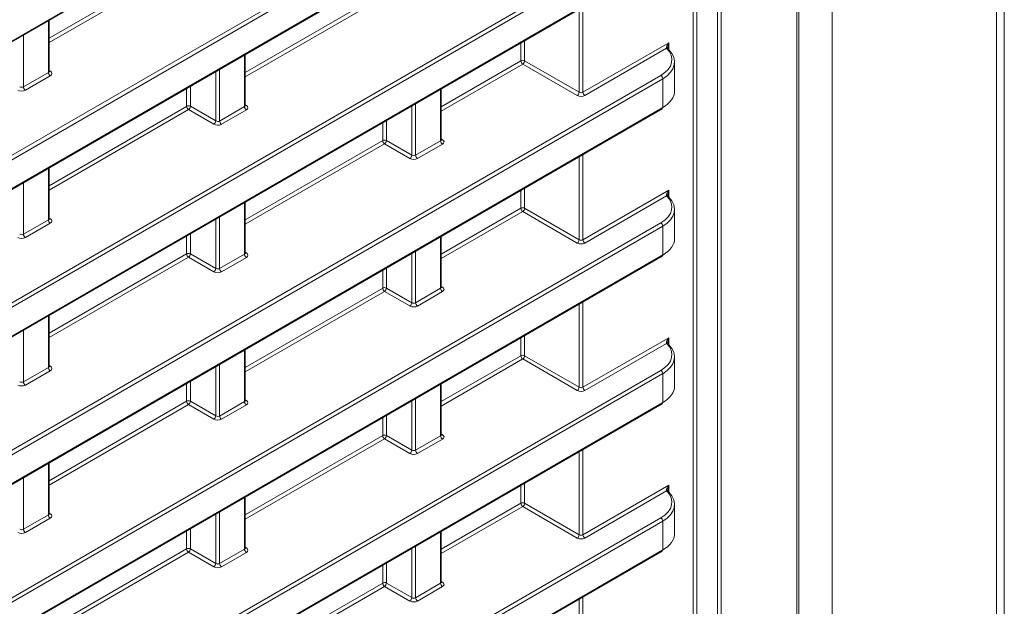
# Model space of a CAD drawing. Header units: millimetres. Extents: x 0 to 1118, y 0 to 864.
# Tile 96 of 156: x 1013 to 1031, y 333 to 344. Entities that reach past the tile are written whole.
import ezdxf

# ---------------------------------------------------------------- set-up
doc = ezdxf.new("R2010")
doc.units = ezdxf.units.MM

msp = doc.modelspace()

# ---------------------------------------------------------------- linework, layer by layer
at = {"color": 7, "linetype": 'Continuous', "lineweight": 15}
for p, q in [((1031.251, 363.868), (1031.251, 317.529)), ((1027.453, 314.593), (1027.453, 362.443)), ((1006.311, 339.621), (1024.927, 350.368)), ((1006.311, 336.897), (1024.927, 347.643)), ((1006.311, 334.173), (1024.927, 344.919)), ((1013.598, 342.887), (1013.598, 343.827)), ((1017.221, 342.255), (1017.221, 343.195)), ((1025.157, 342.521), (1025.157, 343.059)), ((1020.845, 341.623), (1020.845, 342.563)), ((1006.311, 331.449), (1024.927, 342.195)), ((1013.598, 340.163), (1013.598, 341.103)), ((1017.221, 339.531), (1017.221, 340.471)), ((1025.157, 339.797), (1025.157, 340.335)), ((1020.845, 338.899), (1020.845, 339.839)), ((1006.311, 328.725), (1024.927, 339.471)), ((1013.598, 337.439), (1013.598, 338.379)), ((1017.221, 336.807), (1017.221, 337.747)), ((1025.157, 337.073), (1025.157, 337.611)), ((1020.845, 336.175), (1020.845, 337.115)), ((1006.311, 326), (1024.927, 336.747)), ((1013.598, 334.715), (1013.598, 335.655)), ((1017.221, 334.083), (1017.221, 335.023)), ((1025.157, 334.349), (1025.157, 334.887)), ((1020.845, 333.451), (1020.845, 334.391)), ((1006.311, 323.276), (1024.927, 334.023))]:
    msp.add_line(p, q, dxfattribs=at)
at = {"color": 9, "linetype": 'Continuous', "lineweight": 0}
for p, q in [((1031.105, 363.664), (1031.105, 317.325)), ((1027.417, 314.542), (1027.417, 362.392)), ((1028.069, 361.911), (1028.069, 315.573)), ((1025.948, 316.214), (1025.948, 359.105)), ((1026.018, 359.105), (1026.018, 316.214)), ((1025.569, 358.911), (1025.569, 316.433)), ((1025.499, 316.432), (1025.499, 358.87)), ((1006.322, 339.644), (1024.938, 350.39)), ((1006.287, 337.513), (1024.903, 348.259)), ((1024.938, 348.198), (1006.322, 337.452)), ((1006.322, 336.92), (1024.938, 347.666)), ((1006.287, 334.789), (1024.903, 345.535)), ((1024.938, 345.474), (1006.322, 334.728)), ((1006.322, 334.196), (1024.938, 344.942)), ((1013.598, 343.497), (1016.137, 344.963)), ((1016.172, 344.902), (1013.598, 343.416)), ((1017.221, 342.865), (1019.761, 344.331)), ((1019.796, 344.27), (1017.221, 342.784)), ((1023.393, 342.5), (1023.393, 344.034)), ((1023.463, 344.074), (1023.463, 342.499)), ((1013.583, 342.866), (1013.583, 343.819)), ((1013.122, 343.552), (1013.122, 342.6)), ((1022.385, 343.452), (1022.385, 343.082)), ((1022.315, 343.082), (1022.315, 343.411)), ((1023.463, 342.499), (1025.048, 343.413)), ((1025.01, 343.311), (1023.498, 342.438)), ((1025.048, 343.413), (1025.048, 343.302)), ((1017.207, 342.234), (1017.207, 343.187)), ((1020.845, 342.233), (1022.315, 343.082)), ((1022.385, 343.082), (1023.393, 342.5)), ((1013.598, 342.901), (1013.619, 342.887)), ((1016.676, 341.969), (1016.676, 342.88)), ((1016.746, 342.92), (1016.746, 341.968)), ((1022.35, 343.021), (1020.845, 342.152)), ((1023.358, 342.439), (1022.35, 343.021)), ((1006.287, 332.065), (1024.903, 342.811)), ((1024.938, 342.75), (1006.322, 332.004)), ((1013.122, 342.6), (1013.583, 342.866)), ((1013.618, 342.805), (1013.157, 342.539)), ((1024.938, 342.218), (1024.938, 342.75)), ((1016.137, 342.239), (1016.137, 342.569)), ((1016.207, 342.609), (1016.207, 342.24)), ((1020.831, 341.602), (1020.831, 342.554)), ((1006.322, 331.472), (1024.938, 342.218)), ((1013.598, 340.773), (1016.137, 342.239)), ((1016.172, 342.178), (1013.598, 340.692)), ((1016.641, 341.908), (1016.172, 342.178)), ((1016.207, 342.24), (1016.676, 341.969)), ((1016.746, 341.968), (1017.207, 342.234)), ((1017.242, 342.173), (1016.781, 341.907)), ((1017.221, 342.269), (1017.243, 342.255)), ((1020.3, 341.337), (1020.3, 342.248)), ((1020.37, 342.288), (1020.37, 341.336)), ((1019.831, 341.977), (1019.831, 341.608)), ((1019.761, 341.607), (1019.761, 341.937)), ((1017.221, 340.141), (1019.761, 341.607)), ((1019.831, 341.608), (1020.3, 341.337)), ((1020.37, 341.336), (1020.831, 341.602)), ((1020.845, 341.637), (1020.867, 341.623)), ((1019.796, 341.546), (1017.221, 340.06)), ((1020.264, 341.276), (1019.796, 341.546)), ((1020.865, 341.541), (1020.405, 341.275)), ((1023.393, 339.776), (1023.393, 341.31)), ((1023.463, 341.35), (1023.463, 339.775)), ((1013.583, 340.142), (1013.583, 341.094)), ((1013.122, 340.828), (1013.122, 339.876)), ((1022.385, 340.728), (1022.385, 340.358)), ((1023.463, 339.775), (1025.048, 340.689)), ((1025.048, 340.689), (1025.048, 340.578)), ((1022.315, 340.358), (1022.315, 340.687)), ((1025.01, 340.587), (1023.498, 339.714)), ((1017.207, 339.51), (1017.207, 340.462)), ((1020.845, 339.509), (1022.315, 340.358)), ((1022.385, 340.358), (1023.393, 339.776)), ((1013.598, 340.176), (1013.619, 340.163)), ((1016.676, 339.245), (1016.676, 340.156)), ((1016.746, 340.196), (1016.746, 339.244)), ((1022.35, 340.297), (1020.845, 339.428)), ((1023.358, 339.714), (1022.35, 340.297)), ((1006.287, 329.34), (1024.903, 340.087)), ((1024.938, 340.026), (1006.322, 329.28)), ((1013.122, 339.876), (1013.583, 340.142)), ((1013.618, 340.081), (1013.157, 339.815)), ((1024.938, 339.494), (1024.938, 340.026)), ((1016.137, 339.515), (1016.137, 339.845)), ((1016.207, 339.885), (1016.207, 339.516)), ((1020.831, 338.878), (1020.831, 339.83)), ((1006.322, 328.747), (1024.938, 339.494)), ((1013.598, 338.049), (1016.137, 339.515)), ((1016.172, 339.454), (1013.598, 337.968)), ((1016.641, 339.184), (1016.172, 339.454)), ((1016.207, 339.516), (1016.676, 339.245)), ((1016.746, 339.244), (1017.207, 339.51)), ((1017.242, 339.449), (1016.781, 339.183)), ((1017.221, 339.544), (1017.243, 339.531)), ((1020.3, 338.613), (1020.3, 339.524)), ((1020.37, 339.564), (1020.37, 338.612)), ((1019.831, 339.253), (1019.831, 338.884)), ((1019.761, 338.883), (1019.761, 339.213)), ((1017.221, 337.417), (1019.761, 338.883)), ((1019.831, 338.884), (1020.3, 338.613)), ((1020.37, 338.612), (1020.831, 338.878)), ((1020.845, 338.912), (1020.867, 338.899)), ((1019.796, 338.822), (1017.221, 337.336)), ((1020.264, 338.552), (1019.796, 338.822)), ((1020.865, 338.817), (1020.405, 338.551)), ((1023.393, 337.052), (1023.393, 338.586)), ((1023.463, 338.626), (1023.463, 337.051)), ((1013.583, 337.418), (1013.583, 338.37)), ((1013.122, 338.104), (1013.122, 337.152)), ((1022.315, 337.633), (1022.315, 337.963)), ((1022.385, 338.004), (1022.385, 337.634)), ((1023.463, 337.051), (1025.048, 337.965)), ((1025.048, 337.965), (1025.048, 337.854)), ((1025.01, 337.862), (1023.498, 336.99)), ((1017.207, 336.786), (1017.207, 337.738)), ((1020.845, 336.785), (1022.315, 337.633)), ((1022.385, 337.634), (1023.393, 337.052)), ((1013.122, 337.152), (1013.583, 337.418)), ((1013.598, 337.452), (1013.619, 337.439)), ((1016.676, 336.521), (1016.676, 337.432)), ((1016.746, 337.472), (1016.746, 336.52)), ((1022.35, 337.573), (1020.845, 336.704)), ((1023.358, 336.99), (1022.35, 337.573)), ((1006.287, 326.616), (1024.903, 337.363)), ((1024.938, 337.302), (1006.322, 326.556)), ((1013.618, 337.357), (1013.157, 337.091)), ((1024.938, 336.77), (1024.938, 337.302)), ((1016.137, 336.791), (1016.137, 337.121)), ((1016.207, 337.161), (1016.207, 336.791)), ((1020.831, 336.154), (1020.831, 337.106)), ((1006.322, 326.023), (1024.938, 336.77)), ((1013.598, 335.325), (1016.137, 336.791)), ((1016.172, 336.73), (1013.598, 335.244)), ((1016.641, 336.46), (1016.172, 336.73)), ((1016.207, 336.791), (1016.676, 336.521)), ((1016.746, 336.52), (1017.207, 336.786)), ((1017.242, 336.725), (1016.781, 336.459)), ((1017.221, 336.82), (1017.243, 336.807)), ((1020.3, 335.889), (1020.3, 336.8)), ((1020.37, 336.84), (1020.37, 335.888)), ((1019.831, 336.529), (1019.831, 336.159)), ((1019.761, 336.159), (1019.761, 336.489)), ((1017.221, 334.693), (1019.761, 336.159)), ((1019.831, 336.159), (1020.3, 335.889)), ((1020.37, 335.888), (1020.831, 336.154)), ((1020.845, 336.188), (1020.867, 336.175)), ((1019.796, 336.098), (1017.221, 334.612)), ((1020.264, 335.828), (1019.796, 336.098)), ((1020.865, 336.093), (1020.405, 335.827)), ((1023.393, 334.328), (1023.393, 335.862)), ((1023.463, 335.902), (1023.463, 334.327)), ((1013.583, 334.694), (1013.583, 335.646)), ((1013.122, 335.38), (1013.122, 334.428)), ((1022.315, 334.909), (1022.315, 335.239)), ((1022.385, 335.279), (1022.385, 334.91)), ((1023.463, 334.327), (1025.048, 335.241)), ((1025.048, 335.241), (1025.048, 335.13)), ((1025.01, 335.138), (1023.498, 334.266)), ((1017.207, 334.062), (1017.207, 335.014)), ((1020.845, 334.061), (1022.315, 334.909)), ((1022.385, 334.91), (1023.393, 334.328)), ((1013.122, 334.428), (1013.583, 334.694)), ((1013.598, 334.728), (1013.619, 334.715)), ((1016.676, 333.797), (1016.676, 334.708)), ((1016.746, 334.748), (1016.746, 333.796)), ((1022.35, 334.849), (1020.845, 333.98)), ((1023.358, 334.266), (1022.35, 334.849)), ((1006.287, 323.892), (1024.903, 334.639)), ((1024.938, 334.578), (1006.322, 323.831)), ((1013.618, 334.633), (1013.157, 334.367)), ((1024.938, 334.046), (1024.938, 334.578)), ((1016.137, 334.067), (1016.137, 334.397)), ((1016.207, 334.437), (1016.207, 334.067)), ((1020.831, 333.43), (1020.831, 334.382)), ((1006.322, 323.299), (1024.938, 334.046)), ((1013.598, 332.601), (1016.137, 334.067)), ((1016.172, 334.006), (1013.598, 332.52)), ((1016.641, 333.735), (1016.172, 334.006)), ((1016.207, 334.067), (1016.676, 333.797)), ((1016.746, 333.796), (1017.207, 334.062)), ((1017.242, 334.001), (1016.781, 333.735)), ((1017.221, 334.096), (1017.243, 334.083)), ((1020.3, 333.165), (1020.3, 334.076)), ((1020.37, 334.116), (1020.37, 333.164)), ((1019.831, 333.805), (1019.831, 333.435)), ((1019.761, 333.435), (1019.761, 333.765)), ((1017.221, 331.969), (1019.761, 333.435)), ((1019.831, 333.435), (1020.3, 333.165)), ((1020.37, 333.164), (1020.831, 333.43)), ((1020.845, 333.464), (1020.867, 333.451)), ((1019.796, 333.374), (1017.221, 331.888)), ((1020.264, 333.103), (1019.796, 333.374)), ((1020.865, 333.369), (1020.405, 333.103)), ((1023.393, 331.604), (1023.393, 333.138)), ((1023.463, 333.178), (1023.463, 331.602))]:
    msp.add_line(p, q, dxfattribs=at)
for centre, radius, start, end in [((1025.019, 343.293), 0.0276, 48.7677, 117.4873), ((1025.023, 343.28), 0.0336, 50.4995, 113.2008), ((1022.35, 343.013), 0.077, 63.2338, 117.3435), ((1022.392, 343.085), 0.077, 182.6523, 236.7703), ((1022.306, 343.087), 0.0793, 303.5222, 356.4778), ((1013.603, 342.911), 0.0278, 257.8973, 303.5269), ((1013.66, 342.87), 0.077, 182.6523, 236.7703), ((1024.861, 342.747), 0.077, 2.6523, 56.7703), ((1013.199, 342.603), 0.077, 182.6523, 236.7703), ((1023.314, 342.505), 0.0793, 303.5222, 356.4778), ((1023.54, 342.502), 0.077, 182.6523, 236.7703), ((1016.172, 342.171), 0.077, 63.2338, 117.3435), ((1016.214, 342.243), 0.077, 182.6523, 236.7703), ((1016.128, 342.244), 0.0793, 303.5222, 356.4778), ((1017.284, 342.237), 0.077, 182.6523, 236.7703), ((1017.227, 342.279), 0.0278, 257.8973, 303.5269), ((1016.597, 341.974), 0.0793, 303.5222, 356.4778), ((1016.823, 341.971), 0.077, 182.6523, 236.7703), ((1019.796, 341.539), 0.077, 63.2338, 117.3435), ((1019.838, 341.611), 0.077, 182.6523, 236.7703), ((1019.752, 341.612), 0.0793, 303.5222, 356.4778), ((1020.908, 341.605), 0.077, 182.6523, 236.7703), ((1020.851, 341.647), 0.0278, 257.8973, 303.5269), ((1020.221, 341.342), 0.0793, 303.5222, 356.4778), ((1020.447, 341.339), 0.077, 182.6523, 236.7703), ((1025.019, 340.569), 0.0276, 48.7677, 117.4873), ((1025.023, 340.556), 0.0336, 50.4995, 113.2008), ((1022.35, 340.289), 0.077, 63.2338, 117.3435), ((1022.392, 340.361), 0.077, 182.6523, 236.7703), ((1022.306, 340.363), 0.0793, 303.5222, 356.4778), ((1013.603, 340.186), 0.0278, 257.8973, 303.5269), ((1013.66, 340.145), 0.077, 182.6523, 236.7703), ((1024.861, 340.023), 0.077, 2.6523, 56.7703), ((1013.199, 339.879), 0.077, 182.6523, 236.7703), ((1023.314, 339.781), 0.0793, 303.5222, 356.4778), ((1023.54, 339.778), 0.077, 182.6523, 236.7703), ((1016.172, 339.447), 0.077, 63.2338, 117.3435), ((1016.214, 339.519), 0.077, 182.6523, 236.7703), ((1016.128, 339.52), 0.0793, 303.5222, 356.4778), ((1017.284, 339.513), 0.077, 182.6523, 236.7703), ((1017.227, 339.554), 0.0278, 257.8973, 303.5269), ((1016.597, 339.25), 0.0793, 303.5222, 356.4778), ((1016.823, 339.247), 0.077, 182.6523, 236.7703), ((1019.796, 338.815), 0.077, 63.2338, 117.3435), ((1019.838, 338.887), 0.077, 182.6523, 236.7703), ((1019.752, 338.888), 0.0793, 303.5222, 356.4778), ((1020.908, 338.881), 0.077, 182.6523, 236.7703), ((1020.851, 338.922), 0.0278, 257.8973, 303.5269), ((1020.221, 338.618), 0.0793, 303.5222, 356.4778), ((1020.447, 338.615), 0.077, 182.6523, 236.7703), ((1025.019, 337.845), 0.0276, 48.7677, 117.4873), ((1025.023, 337.832), 0.0336, 50.4995, 113.2008), ((1022.35, 337.565), 0.077, 63.2338, 117.3435), ((1022.392, 337.637), 0.077, 182.6523, 236.7703), ((1022.306, 337.639), 0.0793, 303.5222, 356.4778), ((1013.66, 337.421), 0.077, 182.6523, 236.7703), ((1013.603, 337.462), 0.0278, 257.8973, 303.5269), ((1024.861, 337.299), 0.077, 2.6523, 56.7703), ((1013.199, 337.155), 0.077, 182.6523, 236.7703), ((1023.314, 337.057), 0.0793, 303.5222, 356.4778), ((1023.54, 337.054), 0.077, 182.6523, 236.7703), ((1016.172, 336.723), 0.077, 63.2338, 117.3435), ((1016.214, 336.795), 0.077, 182.6523, 236.7703), ((1016.128, 336.796), 0.0793, 303.5222, 356.4778), ((1017.284, 336.789), 0.077, 182.6523, 236.7703), ((1017.227, 336.83), 0.0278, 257.8973, 303.5269), ((1016.597, 336.526), 0.0793, 303.5222, 356.4778), ((1016.823, 336.523), 0.077, 182.6523, 236.7703), ((1019.796, 336.091), 0.077, 63.2338, 117.3435), ((1019.838, 336.163), 0.077, 182.6523, 236.7703), ((1019.752, 336.164), 0.0793, 303.5222, 356.4778), ((1020.908, 336.157), 0.077, 182.6523, 236.7703), ((1020.851, 336.198), 0.0278, 257.8973, 303.5269), ((1020.221, 335.894), 0.0793, 303.5222, 356.4778), ((1020.447, 335.891), 0.077, 182.6523, 236.7703), ((1025.019, 335.121), 0.0276, 48.7677, 117.4873), ((1025.023, 335.108), 0.0336, 50.4995, 113.2008), ((1022.35, 334.841), 0.077, 63.2338, 117.3435), ((1022.392, 334.913), 0.077, 182.6523, 236.7703), ((1022.306, 334.915), 0.0793, 303.5222, 356.4778), ((1013.66, 334.697), 0.077, 182.6523, 236.7703), ((1013.603, 334.738), 0.0278, 257.8973, 303.5269), ((1024.861, 334.575), 0.077, 2.6523, 56.7703), ((1013.199, 334.431), 0.077, 182.6523, 236.7703), ((1023.314, 334.332), 0.0793, 303.5222, 356.4778), ((1023.54, 334.33), 0.077, 182.6523, 236.7703), ((1016.172, 333.999), 0.077, 63.2338, 117.3435), ((1016.214, 334.071), 0.077, 182.6523, 236.7703), ((1016.128, 334.072), 0.0793, 303.5222, 356.4778), ((1017.284, 334.065), 0.077, 182.6523, 236.7703), ((1017.227, 334.106), 0.0278, 257.8973, 303.5269), ((1016.597, 333.802), 0.0793, 303.5222, 356.4778), ((1016.823, 333.799), 0.077, 182.6523, 236.7703), ((1019.796, 333.367), 0.077, 63.2338, 117.3435), ((1019.838, 333.439), 0.077, 182.6523, 236.7703), ((1019.752, 333.44), 0.0793, 303.5222, 356.4778), ((1020.908, 333.433), 0.077, 182.6523, 236.7703), ((1020.851, 333.474), 0.0278, 257.8973, 303.5269), ((1020.221, 333.17), 0.0793, 303.5222, 356.4778), ((1020.447, 333.167), 0.077, 182.6523, 236.7703)]:
    msp.add_arc(centre, radius, start, end, dxfattribs=at)
at = {"color": 7, "linetype": 'Continuous', "lineweight": 15}
for centre, radius, start, end in [((1025.025, 343.286), 0.0276, 356.8623, 44.3151), ((1024.914, 342.215), 0.024, 304.1262, 7.186), ((1025.025, 340.562), 0.0276, 356.8623, 44.3151), ((1024.914, 339.491), 0.024, 304.1262, 7.186), ((1025.025, 337.838), 0.0276, 356.8623, 44.3151), ((1024.914, 336.767), 0.024, 304.1262, 7.186), ((1025.025, 335.114), 0.0276, 356.8623, 44.3151), ((1024.914, 334.043), 0.024, 304.1262, 7.186)]:
    msp.add_arc(centre, radius, start, end, dxfattribs=at)
at = {"color": 9, "linetype": 'Continuous', "lineweight": 0}
for centre, major_axis, ratio, start_param, end_param in [((1024.408, 343.107), (0.7, -0.011), 0.587275, 5.506822, 6.827513), ((1025.083, 343.393), (0.0734, 0.0797), 0.368963, 1.653395, 3.003658), ((1025.083, 343.393), (0.032, 0.103), 0.368959, 1.488244, 2.31873), ((1013.548, 342.888), (0.05, -0.0016), 0.597067, 5.516493, 6.301891), ((1013.547, 342.847), (0.1, -0.0015), 0.587275, 5.506822, 7.060165), ((1013.086, 342.581), (0.1, -0.0015), 0.587275, 3.953479, 5.506822), ((1013.087, 342.622), (0.05, -0.0016), 0.597067, 3.96315, 5.516493), ((1023.428, 342.48), (0.1, -0.0015), 0.587275, 3.953479, 5.506822), ((1023.428, 342.521), (0.05, -0.0016), 0.597067, 3.96315, 5.516493), ((1017.171, 342.256), (0.05, -0.0016), 0.597067, 5.516493, 6.301891), ((1017.171, 342.215), (0.1, -0.0015), 0.587275, 5.506822, 7.060165), ((1016.711, 341.99), (0.05, -0.0016), 0.597067, 3.96315, 5.516493), ((1016.71, 341.949), (0.1, -0.0015), 0.587275, 3.953479, 5.506822), ((1020.795, 341.624), (0.05, -0.0016), 0.597067, 5.516493, 6.301891), ((1020.795, 341.583), (0.1, -0.0015), 0.587275, 5.506822, 7.060165), ((1020.334, 341.317), (0.1, -0.0015), 0.587275, 3.953479, 5.506822), ((1020.335, 341.358), (0.05, -0.0016), 0.597067, 3.96315, 5.516493), ((1025.083, 340.669), (0.0734, 0.0797), 0.368963, 1.653395, 3.003658), ((1025.083, 340.669), (0.032, 0.103), 0.368959, 1.488244, 2.31873), ((1024.408, 340.383), (0.7, -0.011), 0.587275, 5.506822, 6.827513), ((1013.548, 340.164), (0.05, -0.0016), 0.597067, 5.516493, 6.301891), ((1013.547, 340.123), (0.1, -0.0015), 0.587275, 5.506822, 7.060165), ((1013.086, 339.857), (0.1, -0.0015), 0.587275, 3.953479, 5.506822), ((1013.087, 339.898), (0.05, -0.0016), 0.597067, 3.96315, 5.516493), ((1023.428, 339.756), (0.1, -0.0015), 0.587275, 3.953479, 5.506822), ((1023.428, 339.797), (0.05, -0.0016), 0.597067, 3.96315, 5.516493), ((1017.171, 339.532), (0.05, -0.0016), 0.597067, 5.516493, 6.301891), ((1017.171, 339.491), (0.1, -0.0015), 0.587275, 5.506822, 7.060165), ((1016.711, 339.266), (0.05, -0.0016), 0.597067, 3.96315, 5.516493), ((1016.71, 339.225), (0.1, -0.0015), 0.587275, 3.953479, 5.506822), ((1020.795, 338.9), (0.05, -0.0016), 0.597067, 5.516493, 6.301891), ((1020.795, 338.859), (0.1, -0.0015), 0.587275, 5.506822, 7.060165), ((1020.334, 338.593), (0.1, -0.0015), 0.587275, 3.953479, 5.506822), ((1020.335, 338.634), (0.05, -0.0016), 0.597067, 3.96315, 5.516493), ((1025.083, 337.945), (0.0734, 0.0797), 0.368963, 1.653395, 3.003658), ((1025.083, 337.945), (0.032, 0.103), 0.368959, 1.488244, 2.31873), ((1024.408, 337.659), (0.7, -0.011), 0.587275, 5.506822, 6.827513), ((1013.548, 337.44), (0.05, -0.0016), 0.597067, 5.516493, 6.301891), ((1013.547, 337.399), (0.1, -0.0015), 0.587275, 5.506822, 7.060165), ((1013.086, 337.133), (0.1, -0.0015), 0.587275, 3.953479, 5.506822), ((1013.087, 337.174), (0.05, -0.0016), 0.597067, 3.96315, 5.516493), ((1023.428, 337.072), (0.05, -0.0016), 0.597067, 3.96315, 5.516493), ((1023.428, 337.032), (0.1, -0.0015), 0.587275, 3.953479, 5.506822), ((1017.171, 336.808), (0.05, -0.0016), 0.597067, 5.516493, 6.301891), ((1017.171, 336.767), (0.1, -0.0015), 0.587275, 5.506822, 7.060165), ((1016.711, 336.542), (0.05, -0.0016), 0.597067, 3.96315, 5.516493), ((1016.71, 336.501), (0.1, -0.0015), 0.587275, 3.953479, 5.506822), ((1020.795, 336.176), (0.05, -0.0016), 0.597067, 5.516493, 6.301891), ((1020.795, 336.135), (0.1, -0.0015), 0.587275, 5.506822, 7.060165), ((1020.334, 335.869), (0.1, -0.0015), 0.587275, 3.953479, 5.506822), ((1020.335, 335.91), (0.05, -0.0016), 0.597067, 3.96315, 5.516493), ((1025.083, 335.221), (0.0734, 0.0797), 0.368963, 1.653395, 3.003658), ((1025.083, 335.221), (0.032, 0.103), 0.368959, 1.488244, 2.31873), ((1024.408, 334.935), (0.7, -0.011), 0.587275, 5.506822, 6.827513), ((1013.548, 334.716), (0.05, -0.0016), 0.597067, 5.516493, 6.301891), ((1013.547, 334.675), (0.1, -0.0015), 0.587275, 5.506822, 7.060165), ((1013.086, 334.409), (0.1, -0.0015), 0.587275, 3.953479, 5.506822), ((1013.087, 334.45), (0.05, -0.0016), 0.597067, 3.96315, 5.516493), ((1023.428, 334.348), (0.05, -0.0016), 0.597067, 3.96315, 5.516493), ((1023.428, 334.308), (0.1, -0.0015), 0.587275, 3.953479, 5.506822), ((1017.171, 334.084), (0.05, -0.0016), 0.597067, 5.516493, 6.301891), ((1017.171, 334.043), (0.1, -0.0015), 0.587275, 5.506822, 7.060165), ((1016.711, 333.818), (0.05, -0.0016), 0.597067, 3.96315, 5.516493), ((1016.71, 333.777), (0.1, -0.0015), 0.587275, 3.953479, 5.506822), ((1020.795, 333.452), (0.05, -0.0016), 0.597067, 5.516493, 6.301891), ((1020.795, 333.411), (0.1, -0.0015), 0.587275, 5.506822, 7.060165), ((1020.334, 333.145), (0.1, -0.0015), 0.587275, 3.953479, 5.506822), ((1020.335, 333.185), (0.05, -0.0016), 0.597067, 3.96315, 5.516493)]:
    msp.add_ellipse(centre, major_axis=major_axis, ratio=ratio, start_param=start_param, end_param=end_param, dxfattribs=at)
at = {"color": 7, "linetype": 'Continuous', "lineweight": 15}
for centre, major_axis, ratio, start_param, end_param in [((1024.407, 343.066), (0.75, -0.011), 0.586615, 5.5062, 6.826891), ((1024.407, 342.514), (0.75, 0.01), 0.567807, 5.489905, 6.275303), ((1024.407, 340.342), (0.75, -0.011), 0.586615, 5.5062, 6.826891), ((1024.407, 339.79), (0.75, 0.01), 0.567807, 5.489905, 6.275303), ((1024.407, 337.618), (0.75, -0.011), 0.586615, 5.5062, 6.826891), ((1024.407, 337.066), (0.75, 0.01), 0.567807, 5.489905, 6.275303), ((1024.407, 334.894), (0.75, -0.011), 0.586615, 5.5062, 6.826891), ((1024.407, 334.342), (0.75, 0.01), 0.567807, 5.489905, 6.275303)]:
    msp.add_ellipse(centre, major_axis=major_axis, ratio=ratio, start_param=start_param, end_param=end_param, dxfattribs=at)
at = {"color": 9, "linetype": 'Continuous', "lineweight": 0}
for points in [[(1025.01, 343.311), (1025.009, 343.313), (1025.008, 343.315), (1025.006, 343.318)], [(1025.01, 340.587), (1025.009, 340.589), (1025.008, 340.591), (1025.006, 340.594)], [(1025.01, 337.862), (1025.009, 337.865), (1025.008, 337.867), (1025.006, 337.87)], [(1025.01, 335.138), (1025.009, 335.14), (1025.008, 335.143), (1025.006, 335.145)]]:
    msp.add_open_spline(points, degree=3, dxfattribs=at)
at = {"color": 7, "linetype": 'Continuous', "lineweight": 15}
for points, knots in [([(1025.038, 343.314), (1025.037, 343.314), (1025.036, 343.316), (1025.034, 343.323), (1025.033, 343.33), (1025.033, 343.333)], [0, 0, 0, 0, 0.310429, 0.66431, 1, 1, 1, 1]), ([(1025.045, 343.306), (1025.044, 343.307), (1025.042, 343.309), (1025.039, 343.312), (1025.037, 343.314)], [0, 0, 0, 0, 0.468087, 1, 1, 1, 1]), ([(1013.599, 342.881), (1013.599, 342.881), (1013.599, 342.881), (1013.597, 342.885), (1013.598, 342.887), (1013.598, 342.887)], [0, 0, 0, 0, 0.251447, 0.972188, 1, 1, 1, 1]), ([(1017.222, 342.249), (1017.223, 342.249), (1017.223, 342.248), (1017.221, 342.253), (1017.221, 342.255), (1017.221, 342.255)], [0, 0, 0, 0, 0.251447, 0.972188, 1, 1, 1, 1]), ([(1020.846, 341.617), (1020.846, 341.617), (1020.847, 341.616), (1020.845, 341.621), (1020.845, 341.623), (1020.845, 341.623)], [0, 0, 0, 0, 0.251447, 0.972188, 1, 1, 1, 1]), ([(1025.038, 340.59), (1025.037, 340.59), (1025.036, 340.592), (1025.034, 340.599), (1025.033, 340.605), (1025.033, 340.609)], [0, 0, 0, 0, 0.310429, 0.66431, 1, 1, 1, 1]), ([(1025.045, 340.582), (1025.044, 340.583), (1025.042, 340.585), (1025.039, 340.588), (1025.037, 340.59)], [0, 0, 0, 0, 0.468087, 1, 1, 1, 1]), ([(1013.599, 340.157), (1013.599, 340.157), (1013.599, 340.156), (1013.597, 340.161), (1013.598, 340.163), (1013.598, 340.163)], [0, 0, 0, 0, 0.251447, 0.972188, 1, 1, 1, 1]), ([(1017.222, 339.525), (1017.223, 339.525), (1017.223, 339.524), (1017.221, 339.529), (1017.221, 339.531), (1017.221, 339.531)], [0, 0, 0, 0, 0.251447, 0.972188, 1, 1, 1, 1]), ([(1020.846, 338.893), (1020.846, 338.893), (1020.847, 338.892), (1020.845, 338.897), (1020.845, 338.898), (1020.845, 338.899)], [0, 0, 0, 0, 0.251447, 0.972188, 1, 1, 1, 1]), ([(1025.038, 337.865), (1025.037, 337.866), (1025.036, 337.867), (1025.034, 337.875), (1025.033, 337.881), (1025.033, 337.885)], [0, 0, 0, 0, 0.310429, 0.66431, 1, 1, 1, 1]), ([(1025.045, 337.858), (1025.044, 337.858), (1025.042, 337.86), (1025.039, 337.864), (1025.037, 337.866)], [0, 0, 0, 0, 0.468087, 1, 1, 1, 1]), ([(1013.599, 337.433), (1013.599, 337.433), (1013.599, 337.432), (1013.597, 337.437), (1013.598, 337.438), (1013.598, 337.439)], [0, 0, 0, 0, 0.251447, 0.972188, 1, 1, 1, 1]), ([(1017.222, 336.801), (1017.223, 336.801), (1017.223, 336.8), (1017.221, 336.805), (1017.221, 336.806), (1017.221, 336.806)], [0, 0, 0, 0, 0.251447, 0.972188, 1, 1, 1, 1]), ([(1020.846, 336.169), (1020.846, 336.169), (1020.847, 336.168), (1020.845, 336.173), (1020.845, 336.174), (1020.845, 336.174)], [0, 0, 0, 0, 0.251447, 0.972188, 1, 1, 1, 1]), ([(1025.038, 335.141), (1025.037, 335.142), (1025.036, 335.143), (1025.034, 335.151), (1025.033, 335.157), (1025.033, 335.161)], [0, 0, 0, 0, 0.310429, 0.66431, 1, 1, 1, 1]), ([(1025.045, 335.133), (1025.044, 335.134), (1025.042, 335.136), (1025.039, 335.14), (1025.037, 335.142)], [0, 0, 0, 0, 0.468087, 1, 1, 1, 1]), ([(1013.599, 334.709), (1013.599, 334.709), (1013.599, 334.708), (1013.597, 334.713), (1013.598, 334.714), (1013.598, 334.714)], [0, 0, 0, 0, 0.251447, 0.972188, 1, 1, 1, 1]), ([(1017.222, 334.077), (1017.223, 334.077), (1017.223, 334.076), (1017.221, 334.081), (1017.221, 334.082), (1017.221, 334.082)], [0, 0, 0, 0, 0.251447, 0.972188, 1, 1, 1, 1]), ([(1020.846, 333.445), (1020.846, 333.445), (1020.847, 333.444), (1020.845, 333.449), (1020.845, 333.45), (1020.845, 333.45)], [0, 0, 0, 0, 0.251447, 0.972188, 1, 1, 1, 1])]:
    msp.add_open_spline(points, degree=3, knots=knots, dxfattribs=at)

doc.saveas('drawing.dxf')
